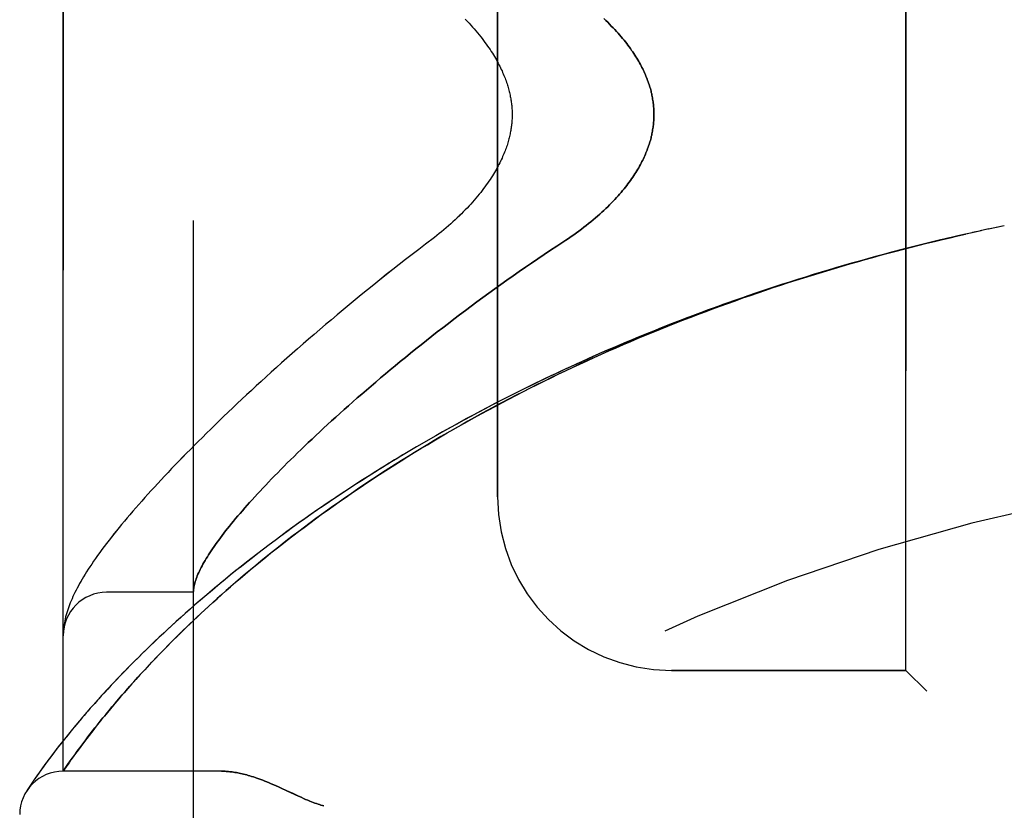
# Model space of a CAD drawing. Header units: inches. Extents: x 0 to 212, y 0 to 138.
# Tile 13 of 256: x 16.5 to 17.92, y 58.94 to 60.08. Entities that reach past the tile are written whole.
import ezdxf

# ---------------------------------------------------------------- set-up
doc = ezdxf.new("R2010")
doc.units = ezdxf.units.IN
doc.header["$LTSCALE"] = 11.6875
doc.header["$MEASUREMENT"] = 0
doc.linetypes.add('HIDDEN', pattern=[0.2, 0.1, -0.1])
doc.layers.add('LEFTHAND_DOOR_ASSEMBLY', color=7, linetype='CONTINUOUS')
doc.layers.add('RIGHTHAND_DOOR_ASSEMBLY', color=7, linetype='CONTINUOUS')

msp = doc.modelspace()

# ---------------------------------------------------------------- linework, layer by layer
at = {"layer": 'LEFTHAND_DOOR_ASSEMBLY', "color": 8, "linetype": 'HIDDEN'}
for p, q in [((16.749, 58.6246), (16.749, 61.2671)), ((16.5615, 59.0008), (16.5615, 60.8908)), ((17.774, 59.1458), (17.774, 60.7458)), ((17.1865, 59.3958), (17.1865, 60.4958)), ((17.8821, 59.7786), (17.8697, 59.7759)), ((17.8932, 59.7811), (17.8812, 59.7784)), ((17.9044, 59.7834), (17.8926, 59.7809)), ((17.9155, 59.7858), (17.9041, 59.7834)), ((16.749, 59.2583), (16.624, 59.2583)), ((16.5618, 59.2027), (16.5617, 59.202)), ((16.5617, 59.202), (16.5617, 59.2013)), ((16.5619, 59.204), (16.5618, 59.2033)), ((16.5618, 59.2033), (16.5618, 59.2027)), ((16.562, 59.2054), (16.5619, 59.2047)), ((16.5619, 59.2047), (16.5619, 59.204)), ((16.5621, 59.206), (16.562, 59.2054)), ((16.5622, 59.2067), (16.5621, 59.206)), ((16.5623, 59.2081), (16.5622, 59.2074)), ((16.5622, 59.2074), (16.5622, 59.2067)), ((16.5625, 59.2092), (16.5623, 59.2081)), ((16.6964, 59.1654), (16.704, 59.1733)), ((16.6822, 59.1503), (16.6891, 59.1577)), ((16.6891, 59.1577), (16.6964, 59.1654)), ((16.6692, 59.1362), (16.6755, 59.1432)), ((16.6755, 59.1432), (16.6822, 59.1503)), ((17.774, 59.1458), (17.4365, 59.1458)), ((17.774, 59.1458), (17.804, 59.1158)), ((16.6573, 59.123), (16.6631, 59.1295)), ((16.6631, 59.1295), (16.6692, 59.1362)), ((16.6464, 59.1106), (16.6518, 59.1167)), ((16.6518, 59.1167), (16.6573, 59.123)), ((16.6317, 59.0933), (16.6364, 59.0989)), ((16.6364, 59.0989), (16.6413, 59.1046)), ((16.6413, 59.1046), (16.6464, 59.1106)), ((16.6187, 59.0776), (16.6229, 59.0826)), ((16.6229, 59.0826), (16.6272, 59.0879)), ((16.6272, 59.0879), (16.6317, 59.0933)), ((16.611, 59.0678), (16.6148, 59.0726)), ((16.6148, 59.0726), (16.6187, 59.0776)), ((16.573, 59.0589), (16.5671, 59.0517)), ((16.5972, 59.0502), (16.6004, 59.0544)), ((16.6004, 59.0544), (16.6038, 59.0587)), ((16.6038, 59.0587), (16.6073, 59.0632)), ((16.6073, 59.0632), (16.611, 59.0678)), ((16.5616, 59.0447), (16.5564, 59.0382)), ((16.5671, 59.0517), (16.5616, 59.0447)), ((16.5855, 59.0347), (16.5897, 59.0402)), ((16.5897, 59.0402), (16.5941, 59.0461)), ((16.5941, 59.0461), (16.5972, 59.0502)), ((16.547, 59.0261), (16.5428, 59.0205)), ((16.5515, 59.0319), (16.547, 59.0261)), ((16.5564, 59.0382), (16.5515, 59.0319)), ((16.5782, 59.0246), (16.5817, 59.0295)), ((16.5817, 59.0295), (16.5855, 59.0347)), ((16.5389, 59.0153), (16.5353, 59.0104)), ((16.5428, 59.0205), (16.5389, 59.0153)), ((16.5684, 59.0108), (16.5718, 59.0157)), ((16.5718, 59.0157), (16.5749, 59.02)), ((16.5749, 59.02), (16.5782, 59.0246)), ((16.5262, 58.9977), (16.5237, 58.994)), ((16.529, 59.0016), (16.5262, 58.9977)), ((16.532, 59.0058), (16.529, 59.0016)), ((16.5353, 59.0104), (16.532, 59.0058)), ((16.5615, 59.0008), (16.5656, 59.0068)), ((16.7895, 59.0008), (16.5615, 59.0008)), ((16.5656, 59.0068), (16.5684, 59.0108)), ((16.5166, 58.9837), (16.5144, 58.9803)), ((16.5193, 58.9877), (16.5166, 58.9837)), ((16.5214, 58.9907), (16.5193, 58.9877)), ((16.5237, 58.994), (16.5214, 58.9907)), ((16.5107, 58.9748), (16.5091, 58.9723)), ((16.5125, 58.9776), (16.5107, 58.9748)), ((16.5144, 58.9803), (16.5125, 58.9776)), ((16.8753, 58.9765), (16.8835, 58.9727)), ((16.8835, 58.9727), (16.9002, 58.9649))]:
    msp.add_line(p, q, dxfattribs=at)
for points in [[(17.14, 60.0831), (17.1428, 60.0803), (17.1454, 60.0774), (17.148, 60.0746), (17.1506, 60.0717), (17.153, 60.0689), (17.1554, 60.0661), (17.1578, 60.0633), (17.16, 60.0605), (17.1622, 60.0578), (17.1644, 60.0551), (17.1664, 60.0524), (17.1684, 60.0497), (17.1703, 60.047), (17.1722, 60.0444), (17.174, 60.0418), (17.1757, 60.0392), (17.1774, 60.0367), (17.179, 60.0342), (17.1805, 60.0317), (17.182, 60.0293), (17.1834, 60.0268), (17.1848, 60.0245), (17.1861, 60.0221), (17.1873, 60.0198), (17.1885, 60.0175), (17.1897, 60.0152), (17.1908, 60.013), (17.1918, 60.0108), (17.1929, 60.0086), (17.1938, 60.0064), (17.1947, 60.0043), (17.1956, 60.0022), (17.1965, 60.0001), (17.1973, 59.9981), (17.198, 59.9961), (17.1987, 59.9941), (17.1994, 59.9921), (17.2001, 59.9902), (17.2007, 59.9883), (17.2013, 59.9864), (17.2018, 59.9845), (17.2023, 59.9827), (17.2028, 59.9809), (17.2033, 59.9791), (17.2037, 59.9773), (17.2041, 59.9755), (17.2045, 59.9738), (17.2048, 59.972), (17.2052, 59.9703), (17.2055, 59.9686), (17.2057, 59.9669), (17.206, 59.9652), (17.2062, 59.9636), (17.2064, 59.9619), (17.2066, 59.9603), (17.2068, 59.9587), (17.2069, 59.957), (17.2071, 59.9554), (17.2072, 59.9538), (17.2073, 59.9522), (17.2073, 59.9506), (17.2074, 59.949), (17.2074, 59.9474), (17.2074, 59.9458), (17.2074, 59.9442), (17.2074, 59.9426), (17.2073, 59.941), (17.2073, 59.9394), (17.2072, 59.9378), (17.2071, 59.9362), (17.2069, 59.9346), (17.2068, 59.9329), (17.2066, 59.9313), (17.2064, 59.9297), (17.2062, 59.928), (17.206, 59.9263), (17.2057, 59.9247), (17.2055, 59.923), (17.2051, 59.9213), (17.2048, 59.9196), (17.2045, 59.9178), (17.2041, 59.9161), (17.2037, 59.9143), (17.2033, 59.9125), (17.2028, 59.9107), (17.2023, 59.9089), (17.2018, 59.9071), (17.2013, 59.9052), (17.2007, 59.9033), (17.2001, 59.9014), (17.1994, 59.8995), (17.1987, 59.8975), (17.198, 59.8955), (17.1973, 59.8935), (17.1965, 59.8915), (17.1956, 59.8894), (17.1947, 59.8873), (17.1938, 59.8852), (17.1929, 59.883), (17.1918, 59.8808), (17.1908, 59.8786), (17.1897, 59.8764), (17.1885, 59.8741), (17.1873, 59.8718), (17.1861, 59.8695), (17.1848, 59.8671), (17.1834, 59.8648), (17.182, 59.8623), (17.1805, 59.8599), (17.179, 59.8574), (17.1774, 59.8549), (17.1757, 59.8524), (17.174, 59.8498), (17.1722, 59.8472), (17.1703, 59.8446), (17.1684, 59.8419), (17.1664, 59.8392), (17.1644, 59.8365), (17.1622, 59.8338), (17.16, 59.8311), (17.1578, 59.8283), (17.1554, 59.8255), (17.153, 59.8227), (17.1506, 59.8199), (17.148, 59.817), (17.1454, 59.8142), (17.1428, 59.8113), (17.14, 59.8085), (17.1372, 59.8056), (17.1344, 59.8027), (17.1314, 59.7999), (17.1285, 59.797), (17.1254, 59.7941), (17.1223, 59.7913), (17.1191, 59.7884), (17.1159, 59.7856), (17.1127, 59.7828), (17.1093, 59.78), (17.106, 59.7772), (17.1026, 59.7744), (17.0991, 59.7717), (17.0957, 59.769)], [(17.3393, 60.0838), (17.3421, 60.0811), (17.3449, 60.0785), (17.3476, 60.0758), (17.3501, 60.0732), (17.3527, 60.0706), (17.3551, 60.068), (17.3575, 60.0654), (17.3598, 60.0628), (17.362, 60.0603), (17.3642, 60.0578), (17.3663, 60.0552), (17.3684, 60.0528), (17.3704, 60.0503), (17.3723, 60.0478), (17.3741, 60.0454), (17.3759, 60.043), (17.3776, 60.0406), (17.3793, 60.0382), (17.3809, 60.0359), (17.3825, 60.0336), (17.384, 60.0313), (17.3854, 60.029), (17.3868, 60.0267), (17.3882, 60.0245), (17.3895, 60.0223), (17.3908, 60.0201), (17.392, 60.0179), (17.3931, 60.0157), (17.3942, 60.0136), (17.3953, 60.0114), (17.3963, 60.0093), (17.3973, 60.0072), (17.3983, 60.0051), (17.3992, 60.003), (17.4, 60.001), (17.4009, 59.999), (17.4017, 59.9969), (17.4024, 59.9949), (17.4031, 59.9929), (17.4038, 59.9909), (17.4045, 59.989), (17.4051, 59.987), (17.4057, 59.9851), (17.4063, 59.9831), (17.4068, 59.9812), (17.4073, 59.9793), (17.4077, 59.9774), (17.4082, 59.9755), (17.4086, 59.9736), (17.409, 59.9717), (17.4093, 59.9698), (17.4096, 59.9679), (17.4099, 59.966), (17.4102, 59.9642), (17.4105, 59.9623), (17.4107, 59.9605), (17.4109, 59.9586), (17.411, 59.9568), (17.4112, 59.955), (17.4113, 59.9531), (17.4114, 59.9513), (17.4114, 59.9495), (17.4115, 59.9476), (17.4115, 59.9458), (17.4115, 59.944), (17.4114, 59.9421), (17.4114, 59.9403), (17.4113, 59.9385), (17.4112, 59.9366), (17.411, 59.9348), (17.4109, 59.933), (17.4107, 59.9311), (17.4105, 59.9293), (17.4102, 59.9274), (17.4099, 59.9256), (17.4096, 59.9237), (17.4093, 59.9218), (17.409, 59.9199), (17.4086, 59.918), (17.4082, 59.9161), (17.4077, 59.9142), (17.4073, 59.9123), (17.4068, 59.9104), (17.4063, 59.9085), (17.4057, 59.9065), (17.4051, 59.9046), (17.4045, 59.9026), (17.4038, 59.9007), (17.4031, 59.8987), (17.4024, 59.8967), (17.4017, 59.8947), (17.4009, 59.8926), (17.4, 59.8906), (17.3992, 59.8886), (17.3983, 59.8865), (17.3973, 59.8844), (17.3963, 59.8823), (17.3953, 59.8802), (17.3942, 59.8781), (17.3931, 59.8759), (17.392, 59.8737), (17.3908, 59.8715), (17.3895, 59.8693), (17.3882, 59.8671), (17.3868, 59.8649), (17.3854, 59.8626), (17.384, 59.8603), (17.3825, 59.858), (17.3809, 59.8557), (17.3793, 59.8534), (17.3776, 59.851), (17.3759, 59.8486), (17.3741, 59.8462), (17.3723, 59.8438), (17.3704, 59.8413), (17.3684, 59.8388), (17.3663, 59.8364), (17.3642, 59.8338), (17.362, 59.8313), (17.3598, 59.8288), (17.3575, 59.8262), (17.3551, 59.8236), (17.3527, 59.821), (17.3501, 59.8184), (17.3476, 59.8158), (17.3449, 59.8131), (17.3421, 59.8105), (17.3393, 59.8078), (17.3364, 59.8051), (17.3334, 59.8024), (17.3304, 59.7997), (17.3273, 59.797), (17.3241, 59.7943), (17.3209, 59.7916), (17.3175, 59.7889), (17.3141, 59.7862), (17.3107, 59.7835), (17.3071, 59.7808), (17.3036, 59.7781), (17.2999, 59.7754), (17.2962, 59.7728), (17.2924, 59.7701), (17.2886, 59.7675), (17.2847, 59.7649)], [(17.0957, 59.769), (17.0827, 59.7591), (17.0731, 59.7518), (17.0636, 59.7445), (17.0542, 59.7372), (17.0449, 59.7299), (17.0356, 59.7226), (17.0264, 59.7153), (17.0173, 59.7081), (17.0083, 59.7008), (16.9993, 59.6936), (16.9904, 59.6863), (16.9817, 59.6791), (16.973, 59.672), (16.9644, 59.6648), (16.9558, 59.6577), (16.9474, 59.6506), (16.9391, 59.6435), (16.9308, 59.6365), (16.9227, 59.6295), (16.9146, 59.6225), (16.9067, 59.6156), (16.8988, 59.6087), (16.8911, 59.6019), (16.8834, 59.5951), (16.8758, 59.5883), (16.8683, 59.5816), (16.8609, 59.575), (16.8537, 59.5684), (16.8465, 59.5618), (16.8394, 59.5553), (16.8324, 59.5488), (16.8255, 59.5424), (16.8187, 59.5361), (16.812, 59.5298), (16.8054, 59.5235), (16.7989, 59.5173), (16.7924, 59.5112), (16.7861, 59.5051), (16.7799, 59.499), (16.7738, 59.493), (16.7677, 59.4871), (16.7618, 59.4812), (16.7559, 59.4754), (16.7502, 59.4696), (16.7445, 59.4639), (16.7389, 59.4583), (16.7334, 59.4526), (16.7281, 59.4471), (16.7228, 59.4416), (16.7175, 59.4362), (16.7124, 59.4308), (16.7074, 59.4254), (16.7024, 59.4201), (16.6976, 59.4149), (16.6928, 59.4097), (16.6881, 59.4046), (16.6835, 59.3995), (16.679, 59.3945), (16.6745, 59.3895), (16.6702, 59.3846), (16.6659, 59.3797), (16.6617, 59.3748), (16.6576, 59.37), (16.6536, 59.3653), (16.6496, 59.3606), (16.6457, 59.3559), (16.6419, 59.3513), (16.6382, 59.3467), (16.6346, 59.3421), (16.631, 59.3376), (16.6275, 59.3331), (16.624, 59.3286), (16.6207, 59.3242), (16.6174, 59.3198), (16.6142, 59.3154), (16.6111, 59.3112), (16.6082, 59.307), (16.6053, 59.3029), (16.6026, 59.299), (16.6001, 59.2951), (16.5976, 59.2914), (16.5953, 59.2878), (16.5931, 59.2842), (16.5909, 59.2807), (16.5889, 59.2773), (16.587, 59.274), (16.5851, 59.2707), (16.5834, 59.2675), (16.5817, 59.2644), (16.5801, 59.2612), (16.5785, 59.2582), (16.577, 59.2551), (16.5756, 59.2521), (16.5743, 59.2491), (16.573, 59.2461), (16.5718, 59.2432), (16.5706, 59.2402), (16.5696, 59.2373), (16.5685, 59.2344), (16.5676, 59.2315), (16.5667, 59.2286), (16.5659, 59.2257), (16.5651, 59.2229), (16.5645, 59.2201), (16.5638, 59.2173), (16.5633, 59.2145), (16.5629, 59.2118), (16.5625, 59.2092)], [(17.871, 59.7762), (17.8582, 59.7733), (17.8467, 59.7707), (17.8352, 59.768), (17.8238, 59.7653), (17.8123, 59.7625), (17.8008, 59.7597), (17.7893, 59.7569), (17.7779, 59.7539), (17.7664, 59.751), (17.7549, 59.748), (17.7435, 59.745), (17.732, 59.7419), (17.7206, 59.7387), (17.7091, 59.7355), (17.6977, 59.7323), (17.6863, 59.729), (17.6749, 59.7257), (17.6635, 59.7223), (17.6521, 59.7189), (17.6407, 59.7154), (17.6293, 59.7119), (17.6179, 59.7084), (17.6066, 59.7048), (17.5952, 59.7011), (17.5839, 59.6974), (17.5726, 59.6937), (17.5613, 59.6899), (17.55, 59.686), (17.5387, 59.6821), (17.5274, 59.6782), (17.5162, 59.6742), (17.5049, 59.6702), (17.4937, 59.6661), (17.4825, 59.662), (17.4714, 59.6578), (17.4602, 59.6536), (17.4491, 59.6493), (17.4379, 59.645), (17.4268, 59.6406), (17.4158, 59.6362), (17.4047, 59.6318), (17.3937, 59.6273), (17.3827, 59.6227), (17.3717, 59.6181), (17.3607, 59.6135), (17.3498, 59.6088), (17.3389, 59.6041), (17.328, 59.5993), (17.3171, 59.5945), (17.3063, 59.5896), (17.2955, 59.5847), (17.2848, 59.5798), (17.274, 59.5748), (17.2633, 59.5698), (17.2527, 59.5647), (17.2421, 59.5595), (17.2315, 59.5544), (17.2209, 59.5492), (17.2104, 59.5439), (17.1999, 59.5386), (17.1895, 59.5333), (17.1791, 59.5279), (17.1687, 59.5225), (17.1584, 59.517), (17.1481, 59.5115), (17.1379, 59.506), (17.1277, 59.5004), (17.1176, 59.4948), (17.1075, 59.4892), (17.0975, 59.4835), (17.0875, 59.4778), (17.0775, 59.472), (17.0677, 59.4663), (17.0578, 59.4604), (17.0481, 59.4546), (17.0383, 59.4487), (17.0287, 59.4428), (17.0191, 59.4369), (17.0095, 59.4309), (17.0001, 59.4249), (16.9907, 59.4189), (16.9813, 59.4129), (16.972, 59.4068), (16.9628, 59.4008), (16.9537, 59.3947), (16.9446, 59.3885), (16.9356, 59.3824), (16.9267, 59.3763), (16.9178, 59.3701), (16.909, 59.3639), (16.9003, 59.3577), (16.8917, 59.3515), (16.8832, 59.3453), (16.8747, 59.3391), (16.8663, 59.3329), (16.858, 59.3267), (16.8498, 59.3205), (16.8417, 59.3143), (16.8337, 59.308), (16.8257, 59.3018), (16.8179, 59.2956), (16.8101, 59.2895), (16.8025, 59.2833), (16.7949, 59.2771), (16.7874, 59.271), (16.7801, 59.2648), (16.7728, 59.2587), (16.7656, 59.2526), (16.7585, 59.2466), (16.7516, 59.2405), (16.7447, 59.2345), (16.7379, 59.2285), (16.7313, 59.2226), (16.7247, 59.2167), (16.7183, 59.2108), (16.712, 59.205), (16.7057, 59.1992), (16.6996, 59.1935), (16.6936, 59.1878), (16.6877, 59.1821), (16.6819, 59.1766), (16.6763, 59.171), (16.6707, 59.1655), (16.6653, 59.1601), (16.6599, 59.1548), (16.6547, 59.1495), (16.6496, 59.1442), (16.6446, 59.1391), (16.6397, 59.134), (16.6349, 59.129), (16.6303, 59.124), (16.6257, 59.1191), (16.6213, 59.1143), (16.6169, 59.1096), (16.6127, 59.1049), (16.6086, 59.1003), (16.6046, 59.0958), (16.6006, 59.0914), (16.5968, 59.087), (16.5931, 59.0828), (16.5895, 59.0786), (16.586, 59.0745), (16.5826, 59.0705), (16.5793, 59.0665), (16.573, 59.0589)], [(16.704, 59.1733), (16.712, 59.1814), (16.7162, 59.1857), (16.7205, 59.19), (16.7249, 59.1943), (16.7295, 59.1988), (16.7341, 59.2034), (16.7389, 59.208), (16.7438, 59.2127), (16.7489, 59.2176), (16.7541, 59.2225), (16.7595, 59.2276), (16.765, 59.2327), (16.7708, 59.238), (16.7767, 59.2434), (16.7829, 59.249), (16.7892, 59.2546), (16.7957, 59.2604), (16.8024, 59.2663), (16.8092, 59.2722), (16.8162, 59.2782), (16.8234, 59.2843), (16.8306, 59.2904), (16.838, 59.2965), (16.8454, 59.3026), (16.8529, 59.3087), (16.8605, 59.3149), (16.8682, 59.321), (16.876, 59.3271), (16.8839, 59.3333), (16.8919, 59.3394), (16.8999, 59.3456), (16.9081, 59.3517), (16.9163, 59.3578), (16.9246, 59.3639), (16.9329, 59.3701), (16.9414, 59.3761), (16.9499, 59.3822), (16.9584, 59.3883), (16.9671, 59.3943), (16.9758, 59.4004), (16.9846, 59.4064), (16.9935, 59.4124), (17.0024, 59.4183), (17.0114, 59.4243), (17.0205, 59.4302), (17.0296, 59.436), (17.0388, 59.4419), (17.048, 59.4477), (17.0573, 59.4535), (17.0666, 59.4593), (17.076, 59.465), (17.0855, 59.4707), (17.095, 59.4764), (17.1046, 59.4821), (17.1142, 59.4877), (17.1238, 59.4932), (17.1335, 59.4988), (17.1433, 59.5042), (17.1531, 59.5097), (17.1629, 59.5151), (17.1728, 59.5205), (17.1828, 59.5258), (17.1927, 59.5311), (17.2027, 59.5364), (17.2128, 59.5416), (17.2229, 59.5468), (17.233, 59.5519), (17.2432, 59.557), (17.2534, 59.5621), (17.2636, 59.5671), (17.2739, 59.5721), (17.2842, 59.577), (17.2945, 59.5819), (17.3049, 59.5867), (17.3153, 59.5915), (17.3257, 59.5962), (17.3362, 59.6009), (17.3467, 59.6056), (17.3572, 59.6102), (17.3677, 59.6148), (17.3783, 59.6193), (17.3889, 59.6238), (17.3995, 59.6282), (17.4102, 59.6326), (17.4208, 59.637), (17.4315, 59.6413), (17.4422, 59.6455), (17.453, 59.6497), (17.4637, 59.6539), (17.4745, 59.658), (17.4853, 59.6621), (17.4961, 59.6661), (17.5069, 59.6701), (17.5178, 59.674), (17.5286, 59.6779), (17.5395, 59.6818), (17.5504, 59.6856), (17.5613, 59.6893), (17.5722, 59.693), (17.5832, 59.6967), (17.5941, 59.7003), (17.6051, 59.7039), (17.6161, 59.7074), (17.6271, 59.7109), (17.6381, 59.7143), (17.6491, 59.7177), (17.6601, 59.7211), (17.6712, 59.7244), (17.6822, 59.7276), (17.6933, 59.7308), (17.7043, 59.734), (17.7154, 59.7371), (17.7265, 59.7402), (17.7376, 59.7432), (17.7486, 59.7462), (17.7597, 59.7492), (17.7708, 59.7521), (17.782, 59.7549), (17.7931, 59.7577), (17.8042, 59.7605), (17.8153, 59.7632), (17.8264, 59.7659), (17.8376, 59.7685), (17.8487, 59.7711), (17.8598, 59.7737)], [(17.2847, 59.7649), (17.2717, 59.7564), (17.2625, 59.7504), (17.2535, 59.7443), (17.2444, 59.7382), (17.2354, 59.7321), (17.2265, 59.726), (17.2176, 59.7198), (17.2087, 59.7137), (17.2, 59.7075), (17.1912, 59.7013), (17.1825, 59.6951), (17.1739, 59.6888), (17.1654, 59.6826), (17.1569, 59.6764), (17.1485, 59.6701), (17.1402, 59.6639), (17.1319, 59.6577), (17.1238, 59.6515), (17.1157, 59.6453), (17.1077, 59.6391), (17.0997, 59.6329), (17.0919, 59.6268), (17.0841, 59.6206), (17.0764, 59.6145), (17.0688, 59.6085), (17.0613, 59.6024), (17.0539, 59.5964), (17.0466, 59.5904), (17.0393, 59.5844), (17.0322, 59.5785), (17.0251, 59.5726), (17.0181, 59.5667), (17.0113, 59.5609), (17.0045, 59.5551), (16.9978, 59.5493), (16.9912, 59.5436), (16.9847, 59.538), (16.9783, 59.5324), (16.972, 59.5268), (16.9658, 59.5213), (16.9597, 59.5158), (16.9537, 59.5104), (16.9478, 59.505), (16.9419, 59.4996), (16.9362, 59.4944), (16.9306, 59.4891), (16.925, 59.4839), (16.9196, 59.4788), (16.9142, 59.4737), (16.9089, 59.4687), (16.9038, 59.4637), (16.8987, 59.4588), (16.8937, 59.4539), (16.8888, 59.4491), (16.884, 59.4444), (16.8793, 59.4397), (16.8747, 59.435), (16.8702, 59.4304), (16.8657, 59.4259), (16.8614, 59.4214), (16.8571, 59.417), (16.8529, 59.4126), (16.8489, 59.4083), (16.8449, 59.404), (16.841, 59.3998), (16.8372, 59.3956), (16.8334, 59.3915), (16.8298, 59.3875), (16.8262, 59.3835), (16.8228, 59.3796), (16.8194, 59.3757), (16.8161, 59.3719), (16.8129, 59.3681), (16.8097, 59.3644), (16.8067, 59.3607), (16.8037, 59.3571), (16.8009, 59.3536), (16.7981, 59.3501), (16.7953, 59.3466), (16.7927, 59.3432), (16.7901, 59.3399), (16.7877, 59.3366), (16.7853, 59.3334), (16.783, 59.3302), (16.7807, 59.3271), (16.7786, 59.3241), (16.7765, 59.321), (16.7745, 59.3181), (16.7726, 59.3152), (16.7707, 59.3123), (16.769, 59.3095), (16.7673, 59.3068), (16.7657, 59.3041), (16.7641, 59.3014), (16.7627, 59.2988), (16.7613, 59.2963), (16.76, 59.2938), (16.7587, 59.2913), (16.7576, 59.2889), (16.7565, 59.2866), (16.7555, 59.2843), (16.7545, 59.2821), (16.7537, 59.2799), (16.7529, 59.2777), (16.7522, 59.2756), (16.7515, 59.2736), (16.751, 59.2716), (16.7505, 59.2697), (16.75, 59.2678), (16.7497, 59.2659), (16.7494, 59.2641), (16.7492, 59.2624)], [(16.7492, 59.2624), (16.7492, 59.2619), (16.7491, 59.2614), (16.7491, 59.261), (16.7491, 59.2606), (16.749, 59.2602), (16.749, 59.2599), (16.749, 59.2596), (16.749, 59.2593)], [(16.5617, 59.2013), (16.5616, 59.2009), (16.5616, 59.2005), (16.5616, 59.2002), (16.5616, 59.1998), (16.5616, 59.1995), (16.5615, 59.1991), (16.5615, 59.1987), (16.5615, 59.1983), (16.5615, 59.198), (16.5615, 59.1976), (16.5615, 59.1972), (16.5615, 59.1969)], [(16.7895, 59.0008), (16.7911, 59.0008), (16.7927, 59.0007), (16.7944, 59.0007), (16.796, 59.0006), (16.7977, 59.0005), (16.7995, 59.0003), (16.8013, 59.0001), (16.8031, 58.9999), (16.8049, 58.9997), (16.8068, 58.9994), (16.8087, 58.9991), (16.8107, 58.9988), (16.8127, 58.9984), (16.8147, 58.998), (16.8168, 58.9976), (16.8189, 58.9971), (16.8211, 58.9966), (16.8233, 58.996), (16.8256, 58.9954), (16.8279, 58.9947), (16.8303, 58.994), (16.8327, 58.9933), (16.8352, 58.9925), (16.8378, 58.9917), (16.8404, 58.9908), (16.8431, 58.9898), (16.8458, 58.9888), (16.8487, 58.9877), (16.8516, 58.9866), (16.8546, 58.9854), (16.8578, 58.9841), (16.861, 58.9828), (16.8644, 58.9813), (16.8679, 58.9798), (16.8715, 58.9782), (16.8753, 58.9765)], [(16.9002, 58.9649), (16.9038, 58.9633), (16.9072, 58.9617), (16.9104, 58.9603), (16.9134, 58.9591), (16.9162, 58.9579), (16.9189, 58.9568), (16.9214, 58.9559), (16.9237, 58.955), (16.926, 58.9542), (16.9282, 58.9534), (16.9303, 58.9527), (16.9324, 58.952), (16.9345, 58.9514), (16.9365, 58.9508)]]:
    msp.add_lwpolyline(points, dxfattribs=at)
for centre, radius, start, end in [((18.5615, 56.6707), 2.7751, 90, 136.1116), ((17.4365, 59.3958), 0.25, 180, 270), ((16.624, 59.1958), 0.0625, 90, 180), ((16.5615, 58.9383), 0.0625, 90, 180)]:
    msp.add_arc(centre, radius, start, end, dxfattribs=at)
at = {"layer": 'RIGHTHAND_DOOR_ASSEMBLY', "color": 8, "linetype": 'HIDDEN'}
for p, q in [((16.749, 61.2671), (16.749, 58.6246)), ((16.5615, 60.8908), (16.5615, 59.0008)), ((17.774, 60.7458), (17.774, 59.1458)), ((17.1865, 60.4958), (17.1865, 59.3958)), ((17.8821, 59.7786), (17.8692, 59.7758)), ((17.8933, 59.7811), (17.8808, 59.7784)), ((17.9044, 59.7834), (17.8924, 59.7809)), ((17.9155, 59.7858), (17.904, 59.7834)), ((17.871, 59.7762), (17.8576, 59.7732)), ((16.749, 59.2583), (16.624, 59.2583)), ((16.5617, 59.2016), (16.5616, 59.2009)), ((16.5618, 59.203), (16.5617, 59.2023)), ((16.5617, 59.2023), (16.5617, 59.2016)), ((16.5619, 59.2044), (16.5618, 59.2037)), ((16.5618, 59.2037), (16.5618, 59.203)), ((16.562, 59.205), (16.5619, 59.2044)), ((16.5621, 59.2064), (16.562, 59.2057)), ((16.562, 59.2057), (16.562, 59.205)), ((16.5623, 59.2081), (16.5622, 59.2074)), ((16.5625, 59.2092), (16.5623, 59.2081)), ((16.7004, 59.1695), (16.6929, 59.1617)), ((16.6858, 59.1542), (16.679, 59.1469)), ((16.6929, 59.1617), (16.6858, 59.1542)), ((16.6724, 59.1398), (16.6662, 59.133)), ((16.679, 59.1469), (16.6724, 59.1398)), ((17.4365, 59.1458), (17.774, 59.1458)), ((17.804, 59.1158), (17.774, 59.1458)), ((16.6603, 59.1264), (16.6546, 59.1199)), ((16.6662, 59.133), (16.6603, 59.1264)), ((16.6492, 59.1137), (16.6439, 59.1077)), ((16.6546, 59.1199), (16.6492, 59.1137)), ((16.6389, 59.1018), (16.6341, 59.0961)), ((16.6439, 59.1077), (16.6389, 59.1018)), ((16.6251, 59.0853), (16.6208, 59.0801)), ((16.6295, 59.0906), (16.6251, 59.0853)), ((16.6341, 59.0961), (16.6295, 59.0906)), ((16.6129, 59.0702), (16.6091, 59.0655)), ((16.6168, 59.0751), (16.6129, 59.0702)), ((16.6208, 59.0801), (16.6168, 59.0751)), ((16.5746, 59.0609), (16.5686, 59.0534)), ((16.6021, 59.0566), (16.5988, 59.0523)), ((16.6055, 59.061), (16.6021, 59.0566)), ((16.6091, 59.0655), (16.6055, 59.061)), ((16.5629, 59.0464), (16.5575, 59.0396)), ((16.5686, 59.0534), (16.5629, 59.0464)), ((16.5911, 59.0422), (16.5869, 59.0365)), ((16.5956, 59.0481), (16.5911, 59.0422)), ((16.5988, 59.0523), (16.5956, 59.0481)), ((16.5479, 59.0273), (16.5436, 59.0216)), ((16.5526, 59.0333), (16.5479, 59.0273)), ((16.5575, 59.0396), (16.5526, 59.0333)), ((16.5793, 59.0262), (16.5759, 59.0215)), ((16.5829, 59.0312), (16.5793, 59.0262)), ((16.5869, 59.0365), (16.5829, 59.0312)), ((16.5397, 59.0162), (16.536, 59.0112)), ((16.5436, 59.0216), (16.5397, 59.0162)), ((16.57, 59.0131), (16.5669, 59.0086)), ((16.5728, 59.0171), (16.57, 59.0131)), ((16.5759, 59.0215), (16.5728, 59.0171)), ((16.5266, 58.9982), (16.524, 58.9945)), ((16.5295, 59.0022), (16.5266, 58.9982)), ((16.5326, 59.0066), (16.5295, 59.0022)), ((16.536, 59.0112), (16.5326, 59.0066)), ((16.5669, 59.0086), (16.5615, 59.0008)), ((16.7895, 59.0008), (16.5615, 59.0008)), ((16.5168, 58.984), (16.5145, 58.9805)), ((16.5195, 58.988), (16.5168, 58.984)), ((16.5217, 58.9911), (16.5195, 58.988)), ((16.524, 58.9945), (16.5217, 58.9911)), ((16.5107, 58.9749), (16.5088, 58.9718)), ((16.5091, 58.9723), (16.5088, 58.9718)), ((16.5091, 58.9723), (16.5094, 58.9728)), ((16.5126, 58.9777), (16.5107, 58.9749)), ((16.5145, 58.9805), (16.5126, 58.9777)), ((16.8835, 58.9727), (16.8753, 58.9765))]:
    msp.add_line(p, q, dxfattribs=at)
for points in [[(17.14, 60.0831), (17.1428, 60.0803), (17.1454, 60.0774), (17.148, 60.0746), (17.1506, 60.0717), (17.153, 60.0689), (17.1554, 60.0661), (17.1578, 60.0633), (17.16, 60.0605), (17.1622, 60.0578), (17.1644, 60.0551), (17.1664, 60.0524), (17.1684, 60.0497), (17.1703, 60.047), (17.1722, 60.0444), (17.174, 60.0418), (17.1757, 60.0392), (17.1774, 60.0367), (17.179, 60.0342), (17.1805, 60.0317), (17.182, 60.0293), (17.1834, 60.0268), (17.1848, 60.0245), (17.1861, 60.0221), (17.1873, 60.0198), (17.1885, 60.0175), (17.1897, 60.0152), (17.1908, 60.013), (17.1918, 60.0108), (17.1929, 60.0086), (17.1938, 60.0064), (17.1947, 60.0043), (17.1956, 60.0022), (17.1965, 60.0001), (17.1973, 59.9981), (17.198, 59.9961), (17.1987, 59.9941), (17.1994, 59.9921), (17.2001, 59.9902), (17.2007, 59.9883), (17.2013, 59.9864), (17.2018, 59.9845), (17.2023, 59.9827), (17.2028, 59.9809), (17.2033, 59.9791), (17.2037, 59.9773), (17.2041, 59.9755), (17.2045, 59.9738), (17.2048, 59.972), (17.2051, 59.9703), (17.2055, 59.9686), (17.2057, 59.9669), (17.206, 59.9653), (17.2062, 59.9636), (17.2064, 59.9619), (17.2066, 59.9603), (17.2068, 59.9587), (17.2069, 59.957), (17.2071, 59.9554), (17.2072, 59.9538), (17.2073, 59.9522), (17.2073, 59.9506), (17.2074, 59.949), (17.2074, 59.9474), (17.2074, 59.9458), (17.2074, 59.9442), (17.2074, 59.9426), (17.2073, 59.941), (17.2073, 59.9394), (17.2072, 59.9378), (17.2071, 59.9362), (17.2069, 59.9346), (17.2068, 59.9329), (17.2066, 59.9313), (17.2064, 59.9297), (17.2062, 59.928), (17.206, 59.9264), (17.2057, 59.9247), (17.2055, 59.923), (17.2052, 59.9213), (17.2048, 59.9196), (17.2045, 59.9178), (17.2041, 59.9161), (17.2037, 59.9143), (17.2033, 59.9125), (17.2028, 59.9107), (17.2023, 59.9089), (17.2018, 59.9071), (17.2013, 59.9052), (17.2007, 59.9033), (17.2001, 59.9014), (17.1994, 59.8995), (17.1987, 59.8975), (17.198, 59.8955), (17.1973, 59.8935), (17.1965, 59.8915), (17.1956, 59.8894), (17.1947, 59.8873), (17.1938, 59.8852), (17.1929, 59.883), (17.1918, 59.8808), (17.1908, 59.8786), (17.1897, 59.8764), (17.1885, 59.8741), (17.1873, 59.8718), (17.1861, 59.8695), (17.1848, 59.8671), (17.1834, 59.8648), (17.182, 59.8623), (17.1805, 59.8599), (17.179, 59.8574), (17.1774, 59.8549), (17.1757, 59.8524), (17.174, 59.8498), (17.1722, 59.8472), (17.1703, 59.8446), (17.1684, 59.8419), (17.1664, 59.8392), (17.1644, 59.8365), (17.1622, 59.8338), (17.16, 59.8311), (17.1578, 59.8283), (17.1554, 59.8255), (17.153, 59.8227), (17.1506, 59.8199), (17.148, 59.817), (17.1454, 59.8142), (17.1428, 59.8113), (17.14, 59.8085), (17.1372, 59.8056), (17.1344, 59.8027), (17.1315, 59.7999), (17.1285, 59.797), (17.1254, 59.7941), (17.1223, 59.7913), (17.1191, 59.7884), (17.1159, 59.7856), (17.1127, 59.7828), (17.1093, 59.78), (17.106, 59.7772), (17.1026, 59.7744), (17.0992, 59.7717), (17.0957, 59.769)], [(17.2847, 59.7649), (17.2886, 59.7675), (17.2924, 59.7701), (17.2962, 59.7728), (17.2999, 59.7754), (17.3036, 59.7781), (17.3071, 59.7808), (17.3107, 59.7835), (17.3141, 59.7862), (17.3175, 59.7889), (17.3209, 59.7916), (17.3241, 59.7943), (17.3273, 59.797), (17.3304, 59.7997), (17.3334, 59.8024), (17.3364, 59.8051), (17.3393, 59.8078), (17.3421, 59.8105), (17.3449, 59.8131), (17.3476, 59.8158), (17.3501, 59.8184), (17.3527, 59.821), (17.3551, 59.8236), (17.3575, 59.8262), (17.3598, 59.8288), (17.362, 59.8313), (17.3642, 59.8338), (17.3663, 59.8364), (17.3684, 59.8388), (17.3704, 59.8413), (17.3723, 59.8438), (17.3741, 59.8462), (17.3759, 59.8486), (17.3776, 59.851), (17.3793, 59.8534), (17.3809, 59.8557), (17.3825, 59.858), (17.384, 59.8603), (17.3854, 59.8626), (17.3868, 59.8649), (17.3882, 59.8671), (17.3895, 59.8693), (17.3908, 59.8715), (17.392, 59.8737), (17.3931, 59.8759), (17.3942, 59.8781), (17.3953, 59.8802), (17.3963, 59.8823), (17.3973, 59.8844), (17.3983, 59.8865), (17.3992, 59.8886), (17.4, 59.8906), (17.4009, 59.8926), (17.4017, 59.8947), (17.4024, 59.8967), (17.4031, 59.8987), (17.4038, 59.9007), (17.4045, 59.9026), (17.4051, 59.9046), (17.4057, 59.9065), (17.4063, 59.9085), (17.4068, 59.9104), (17.4073, 59.9123), (17.4077, 59.9142), (17.4082, 59.9161), (17.4086, 59.918), (17.409, 59.9199), (17.4093, 59.9218), (17.4096, 59.9237), (17.4099, 59.9256), (17.4102, 59.9274), (17.4105, 59.9293), (17.4107, 59.9311), (17.4109, 59.933), (17.411, 59.9348), (17.4112, 59.9366), (17.4113, 59.9385), (17.4114, 59.9403), (17.4114, 59.9421), (17.4115, 59.944), (17.4115, 59.9458), (17.4115, 59.9476), (17.4114, 59.9495), (17.4114, 59.9513), (17.4113, 59.9531), (17.4112, 59.955), (17.411, 59.9568), (17.4109, 59.9586), (17.4107, 59.9605), (17.4105, 59.9623), (17.4102, 59.9642), (17.4099, 59.966), (17.4096, 59.9679), (17.4093, 59.9698), (17.409, 59.9717), (17.4086, 59.9736), (17.4082, 59.9755), (17.4077, 59.9774), (17.4073, 59.9793), (17.4068, 59.9812), (17.4063, 59.9831), (17.4057, 59.9851), (17.4051, 59.987), (17.4045, 59.989), (17.4038, 59.9909), (17.4031, 59.9929), (17.4024, 59.9949), (17.4017, 59.9969), (17.4009, 59.999), (17.4, 60.001), (17.3992, 60.003), (17.3983, 60.0051), (17.3973, 60.0072), (17.3963, 60.0093), (17.3953, 60.0114), (17.3942, 60.0136), (17.3931, 60.0157), (17.392, 60.0179), (17.3908, 60.0201), (17.3895, 60.0223), (17.3882, 60.0245), (17.3868, 60.0267), (17.3854, 60.029), (17.384, 60.0313), (17.3825, 60.0336), (17.3809, 60.0359), (17.3793, 60.0382), (17.3776, 60.0406), (17.3759, 60.043), (17.3741, 60.0454), (17.3723, 60.0478), (17.3704, 60.0503), (17.3684, 60.0528), (17.3663, 60.0552), (17.3642, 60.0578), (17.362, 60.0603), (17.3598, 60.0628), (17.3575, 60.0654), (17.3551, 60.068), (17.3527, 60.0706), (17.3501, 60.0732), (17.3476, 60.0758), (17.3449, 60.0785), (17.3421, 60.0811), (17.3393, 60.0838)], [(17.0957, 59.769), (17.0827, 59.7591), (17.0731, 59.7518), (17.0637, 59.7445), (17.0542, 59.7372), (17.0449, 59.7299), (17.0356, 59.7226), (17.0264, 59.7154), (17.0173, 59.7081), (17.0083, 59.7008), (16.9993, 59.6936), (16.9905, 59.6863), (16.9817, 59.6791), (16.973, 59.672), (16.9644, 59.6648), (16.9558, 59.6577), (16.9474, 59.6506), (16.9391, 59.6435), (16.9309, 59.6365), (16.9227, 59.6295), (16.9147, 59.6225), (16.9067, 59.6156), (16.8988, 59.6087), (16.8911, 59.6019), (16.8834, 59.5951), (16.8758, 59.5884), (16.8683, 59.5816), (16.8609, 59.575), (16.8537, 59.5684), (16.8465, 59.5618), (16.8394, 59.5553), (16.8324, 59.5488), (16.8255, 59.5424), (16.8187, 59.5361), (16.812, 59.5298), (16.8054, 59.5235), (16.7989, 59.5173), (16.7924, 59.5112), (16.7861, 59.5051), (16.7799, 59.499), (16.7738, 59.493), (16.7677, 59.4871), (16.7618, 59.4812), (16.7559, 59.4754), (16.7502, 59.4696), (16.7445, 59.4639), (16.7389, 59.4583), (16.7335, 59.4527), (16.7281, 59.4471), (16.7228, 59.4416), (16.7175, 59.4362), (16.7124, 59.4308), (16.7074, 59.4254), (16.7024, 59.4201), (16.6976, 59.4149), (16.6928, 59.4097), (16.6881, 59.4046), (16.6835, 59.3995), (16.679, 59.3945), (16.6746, 59.3895), (16.6702, 59.3846), (16.6659, 59.3797), (16.6617, 59.3748), (16.6576, 59.37), (16.6536, 59.3653), (16.6496, 59.3606), (16.6457, 59.3559), (16.6419, 59.3513), (16.6382, 59.3467), (16.6346, 59.3422), (16.631, 59.3376), (16.6275, 59.3331), (16.624, 59.3286), (16.6207, 59.3242), (16.6174, 59.3198), (16.6142, 59.3155), (16.6111, 59.3112), (16.6082, 59.307), (16.6053, 59.3029), (16.6026, 59.299), (16.6001, 59.2951), (16.5976, 59.2914), (16.5953, 59.2878), (16.5931, 59.2842), (16.591, 59.2807), (16.5889, 59.2773), (16.587, 59.274), (16.5851, 59.2708), (16.5834, 59.2675), (16.5817, 59.2644), (16.5801, 59.2612), (16.5785, 59.2582), (16.577, 59.2551), (16.5756, 59.2521), (16.5743, 59.2491), (16.573, 59.2461), (16.5718, 59.2432), (16.5707, 59.2402), (16.5696, 59.2373), (16.5685, 59.2344), (16.5676, 59.2315), (16.5667, 59.2286), (16.5659, 59.2257), (16.5651, 59.2229), (16.5645, 59.2201), (16.5638, 59.2173), (16.5633, 59.2145), (16.5629, 59.2118), (16.5625, 59.2092)], [(17.8576, 59.7732), (17.846, 59.7705), (17.8344, 59.7678), (17.8228, 59.7651), (17.8112, 59.7623), (17.7996, 59.7594), (17.7881, 59.7565), (17.7765, 59.7536), (17.7649, 59.7506), (17.7533, 59.7476), (17.7417, 59.7445), (17.7302, 59.7414), (17.7186, 59.7382), (17.7071, 59.735), (17.6955, 59.7317), (17.684, 59.7284), (17.6725, 59.725), (17.6609, 59.7216), (17.6494, 59.7181), (17.6379, 59.7146), (17.6264, 59.711), (17.615, 59.7074), (17.6035, 59.7038), (17.592, 59.7001), (17.5806, 59.6963), (17.5692, 59.6925), (17.5577, 59.6887), (17.5463, 59.6848), (17.535, 59.6808), (17.5236, 59.6768), (17.5122, 59.6728), (17.5009, 59.6687), (17.4896, 59.6646), (17.4783, 59.6604), (17.467, 59.6562), (17.4557, 59.6519), (17.4445, 59.6475), (17.4332, 59.6432), (17.422, 59.6387), (17.4109, 59.6343), (17.3997, 59.6298), (17.3886, 59.6252), (17.3775, 59.6206), (17.3664, 59.6159), (17.3553, 59.6112), (17.3443, 59.6065), (17.3333, 59.6017), (17.3223, 59.5968), (17.3114, 59.5919), (17.3005, 59.587), (17.2896, 59.582), (17.2787, 59.577), (17.2679, 59.5719), (17.2571, 59.5668), (17.2464, 59.5616), (17.2357, 59.5564), (17.225, 59.5512), (17.2144, 59.5459), (17.2038, 59.5406), (17.1932, 59.5352), (17.1827, 59.5298), (17.1722, 59.5243), (17.1618, 59.5188), (17.1514, 59.5133), (17.141, 59.5077), (17.1307, 59.5021), (17.1205, 59.4964), (17.1103, 59.4907), (17.1001, 59.485), (17.09, 59.4793), (17.08, 59.4735), (17.07, 59.4676), (17.0601, 59.4618), (17.0502, 59.4559), (17.0404, 59.4499), (17.0306, 59.444), (17.0209, 59.438), (17.0112, 59.432), (17.0017, 59.4259), (16.9921, 59.4199), (16.9827, 59.4138), (16.9733, 59.4077), (16.964, 59.4015), (16.9547, 59.3954), (16.9456, 59.3892), (16.9365, 59.383), (16.9274, 59.3768), (16.9185, 59.3706), (16.9096, 59.3643), (16.9008, 59.3581), (16.8921, 59.3518), (16.8835, 59.3456), (16.8749, 59.3393), (16.8665, 59.333), (16.8581, 59.3267), (16.8498, 59.3205), (16.8416, 59.3142), (16.8335, 59.3079), (16.8255, 59.3016), (16.8176, 59.2954), (16.8097, 59.2891), (16.802, 59.2829), (16.7944, 59.2767), (16.7868, 59.2705), (16.7794, 59.2643), (16.772, 59.2581), (16.7648, 59.2519), (16.7577, 59.2458), (16.7506, 59.2397), (16.7437, 59.2337), (16.7369, 59.2276), (16.7302, 59.2216), (16.7236, 59.2157), (16.7171, 59.2097), (16.7108, 59.2039), (16.7045, 59.198), (16.6983, 59.1923), (16.6923, 59.1865), (16.6864, 59.1808), (16.6806, 59.1752), (16.6749, 59.1696), (16.6693, 59.1641), (16.6638, 59.1587), (16.6584, 59.1533), (16.6532, 59.1479), (16.6481, 59.1427), (16.6431, 59.1375), (16.6382, 59.1323), (16.6334, 59.1273), (16.6287, 59.1223), (16.6241, 59.1174), (16.6197, 59.1126), (16.6153, 59.1078), (16.6111, 59.1031), (16.607, 59.0985), (16.603, 59.094), (16.5991, 59.0896), (16.5953, 59.0852), (16.5916, 59.0809), (16.588, 59.0768), (16.5845, 59.0727), (16.5811, 59.0686), (16.5746, 59.0609)], [(17.8599, 59.7737), (17.8487, 59.7711), (17.8376, 59.7685), (17.8265, 59.7659), (17.8154, 59.7632), (17.8043, 59.7605), (17.7931, 59.7577), (17.782, 59.7549), (17.7709, 59.7521), (17.7598, 59.7492), (17.7487, 59.7462), (17.7377, 59.7432), (17.7266, 59.7402), (17.7155, 59.7371), (17.7045, 59.734), (17.6934, 59.7309), (17.6824, 59.7277), (17.6713, 59.7244), (17.6603, 59.7211), (17.6493, 59.7178), (17.6383, 59.7144), (17.6273, 59.7109), (17.6163, 59.7075), (17.6053, 59.7039), (17.5943, 59.7004), (17.5834, 59.6967), (17.5725, 59.6931), (17.5615, 59.6894), (17.5506, 59.6856), (17.5398, 59.6818), (17.5289, 59.678), (17.518, 59.6741), (17.5072, 59.6702), (17.4964, 59.6662), (17.4856, 59.6622), (17.4748, 59.6581), (17.464, 59.654), (17.4533, 59.6498), (17.4425, 59.6456), (17.4318, 59.6414), (17.4211, 59.6371), (17.4105, 59.6327), (17.3998, 59.6284), (17.3892, 59.6239), (17.3786, 59.6194), (17.3681, 59.6149), (17.3575, 59.6104), (17.347, 59.6058), (17.3366, 59.6011), (17.3261, 59.5964), (17.3157, 59.5917), (17.3053, 59.5869), (17.2949, 59.582), (17.2846, 59.5772), (17.2743, 59.5722), (17.264, 59.5673), (17.2538, 59.5623), (17.2436, 59.5572), (17.2334, 59.5521), (17.2233, 59.547), (17.2132, 59.5418), (17.2032, 59.5366), (17.1932, 59.5314), (17.1832, 59.5261), (17.1733, 59.5207), (17.1634, 59.5154), (17.1535, 59.51), (17.1437, 59.5045), (17.134, 59.499), (17.1243, 59.4935), (17.1146, 59.4879), (17.105, 59.4823), (17.0955, 59.4767), (17.086, 59.471), (17.0765, 59.4653), (17.0671, 59.4596), (17.0578, 59.4538), (17.0485, 59.448), (17.0392, 59.4422), (17.0301, 59.4364), (17.021, 59.4305), (17.0119, 59.4246), (17.0029, 59.4186), (16.994, 59.4127), (16.9851, 59.4067), (16.9763, 59.4007), (16.9676, 59.3947), (16.959, 59.3886), (16.9504, 59.3826), (16.9419, 59.3765), (16.9334, 59.3704), (16.9251, 59.3643), (16.9168, 59.3582), (16.9086, 59.3521), (16.9004, 59.346), (16.8924, 59.3398), (16.8844, 59.3337), (16.8765, 59.3275), (16.8688, 59.3214), (16.861, 59.3153), (16.8534, 59.3091), (16.8459, 59.303), (16.8385, 59.2969), (16.8311, 59.2908), (16.8239, 59.2847), (16.8167, 59.2786), (16.8097, 59.2726), (16.8029, 59.2667), (16.7962, 59.2608), (16.7896, 59.255), (16.7833, 59.2493), (16.7771, 59.2438), (16.7712, 59.2384), (16.7654, 59.233), (16.7598, 59.2279), (16.7544, 59.2228), (16.7492, 59.2179), (16.7441, 59.213), (16.7392, 59.2083), (16.7344, 59.2036), (16.7297, 59.1991), (16.7252, 59.1946), (16.7207, 59.1902), (16.7164, 59.1859), (16.7122, 59.1817), (16.7082, 59.1775), (16.7004, 59.1695)], [(16.7492, 59.2624), (16.7494, 59.2641), (16.7497, 59.2659), (16.75, 59.2678), (16.7505, 59.2697), (16.751, 59.2716), (16.7515, 59.2736), (16.7522, 59.2756), (16.7529, 59.2777), (16.7537, 59.2799), (16.7545, 59.2821), (16.7555, 59.2843), (16.7565, 59.2866), (16.7576, 59.2889), (16.7587, 59.2913), (16.76, 59.2938), (16.7613, 59.2963), (16.7627, 59.2988), (16.7641, 59.3014), (16.7657, 59.3041), (16.7673, 59.3068), (16.769, 59.3095), (16.7707, 59.3123), (16.7726, 59.3152), (16.7745, 59.3181), (16.7765, 59.321), (16.7786, 59.3241), (16.7807, 59.3271), (16.783, 59.3302), (16.7853, 59.3334), (16.7877, 59.3366), (16.7901, 59.3399), (16.7927, 59.3432), (16.7953, 59.3466), (16.7981, 59.3501), (16.8009, 59.3536), (16.8037, 59.3571), (16.8067, 59.3607), (16.8097, 59.3644), (16.8129, 59.3681), (16.8161, 59.3719), (16.8194, 59.3757), (16.8228, 59.3796), (16.8262, 59.3835), (16.8298, 59.3875), (16.8334, 59.3915), (16.8372, 59.3956), (16.841, 59.3998), (16.8449, 59.404), (16.8489, 59.4083), (16.8529, 59.4126), (16.8571, 59.417), (16.8614, 59.4214), (16.8657, 59.4259), (16.8702, 59.4304), (16.8747, 59.435), (16.8793, 59.4397), (16.884, 59.4444), (16.8888, 59.4491), (16.8937, 59.4539), (16.8987, 59.4588), (16.9038, 59.4637), (16.9089, 59.4687), (16.9142, 59.4737), (16.9196, 59.4788), (16.925, 59.4839), (16.9306, 59.4891), (16.9362, 59.4944), (16.9419, 59.4996), (16.9478, 59.505), (16.9537, 59.5104), (16.9597, 59.5158), (16.9658, 59.5213), (16.972, 59.5268), (16.9783, 59.5324), (16.9847, 59.538), (16.9912, 59.5436), (16.9978, 59.5493), (17.0045, 59.5551), (17.0113, 59.5609), (17.0181, 59.5667), (17.0251, 59.5726), (17.0322, 59.5785), (17.0393, 59.5844), (17.0466, 59.5904), (17.0539, 59.5964), (17.0613, 59.6024), (17.0688, 59.6085), (17.0764, 59.6145), (17.0841, 59.6206), (17.0919, 59.6268), (17.0997, 59.6329), (17.1077, 59.6391), (17.1157, 59.6453), (17.1238, 59.6515), (17.1319, 59.6577), (17.1402, 59.6639), (17.1485, 59.6701), (17.1569, 59.6764), (17.1654, 59.6826), (17.1739, 59.6888), (17.1825, 59.6951), (17.1912, 59.7013), (17.2, 59.7075), (17.2087, 59.7137), (17.2176, 59.7198), (17.2265, 59.726), (17.2354, 59.7321), (17.2444, 59.7382), (17.2535, 59.7443), (17.2625, 59.7504), (17.2717, 59.7564), (17.2847, 59.7649)], [(16.749, 59.2593), (16.749, 59.2596), (16.749, 59.2599), (16.749, 59.2602), (16.7491, 59.2606), (16.7491, 59.261), (16.7491, 59.2614), (16.7492, 59.2619), (16.7492, 59.2624)], [(16.5616, 59.2009), (16.5616, 59.2005), (16.5616, 59.2002), (16.5616, 59.1998), (16.5616, 59.1995), (16.5615, 59.1991), (16.5615, 59.1987), (16.5615, 59.1983), (16.5615, 59.198), (16.5615, 59.1976), (16.5615, 59.1972), (16.5615, 59.1969)], [(16.5622, 59.2074), (16.5622, 59.2071), (16.5621, 59.2064)], [(16.8753, 58.9765), (16.8715, 58.9782), (16.8679, 58.9798), (16.8644, 58.9813), (16.861, 58.9828), (16.8578, 58.9841), (16.8547, 58.9854), (16.8516, 58.9866), (16.8487, 58.9877), (16.8458, 58.9888), (16.8431, 58.9898), (16.8404, 58.9908), (16.8378, 58.9917), (16.8352, 58.9925), (16.8327, 58.9933), (16.8303, 58.994), (16.8279, 58.9947), (16.8256, 58.9954), (16.8233, 58.996), (16.8211, 58.9966), (16.8189, 58.9971), (16.8168, 58.9976), (16.8147, 58.998), (16.8127, 58.9984), (16.8107, 58.9988), (16.8087, 58.9991), (16.8068, 58.9994), (16.8049, 58.9997), (16.8031, 58.9999), (16.8013, 59.0001), (16.7995, 59.0003), (16.7977, 59.0005), (16.796, 59.0006), (16.7944, 59.0007), (16.7927, 59.0007), (16.7911, 59.0008), (16.7895, 59.0008)], [(16.9002, 58.9649), (16.8922, 58.9687), (16.8835, 58.9727)], [(16.9365, 58.9508), (16.9345, 58.9514), (16.9324, 58.952), (16.9303, 58.9527), (16.9282, 58.9534), (16.926, 58.9542), (16.9237, 58.955), (16.9214, 58.9559), (16.9189, 58.9568), (16.9162, 58.9579), (16.9134, 58.9591), (16.9104, 58.9603), (16.9073, 58.9617), (16.9038, 58.9633), (16.9002, 58.9649)]]:
    msp.add_lwpolyline(points, dxfattribs=at)
for centre, radius, start, end in [((18.5615, 56.6707), 2.7751, 90, 136.1116), ((17.4365, 59.3958), 0.25, 180, 270), ((16.624, 59.1958), 0.0625, 90, 180), ((16.5615, 58.9383), 0.0625, 90, 180)]:
    msp.add_arc(centre, radius, start, end, dxfattribs=at)

doc.saveas('drawing.dxf')
